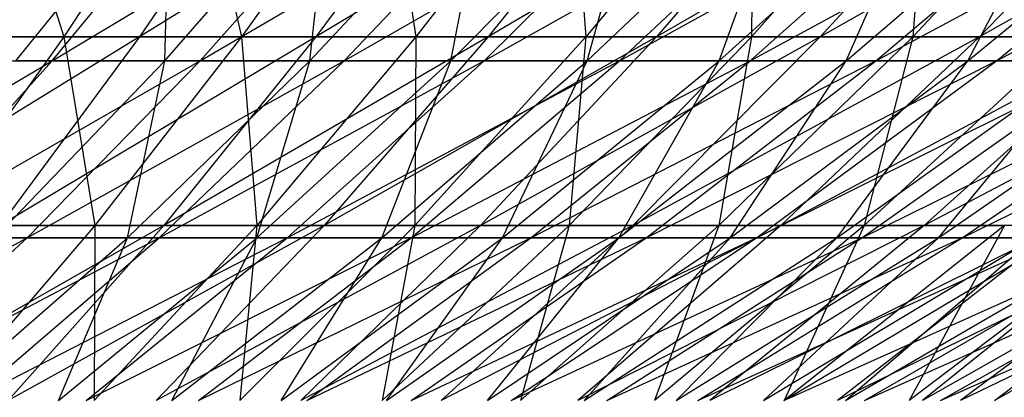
# Model space of a CAD drawing. Extents: x -125 to 125, y -143 to 0.
# Tile 127 of 256: x 12.48 to 19.03, y -136.6 to -134.08. Entities that reach past the tile are written whole.
import ezdxf

# ---------------------------------------------------------------- set-up
doc = ezdxf.new("R2010")
doc.units = 0
doc.header["$LTSCALE"] = 25.4
doc.layers.get('0').update_dxf_attribs({"linetype": 'CONTINUOUS'})

# ---------------------------------------------------------------- blocks, each defined once
blk = doc.blocks.new('NL2500027000_STL_3')
at = {"color": 0}
for p, q in [((12.3519, -132.8503, 30.8232), (12.7687, -134.1971, 28.3404)), ((12.3519, -132.8503, 30.8232), (12.7687, -134.1971, 28.3404)), ((13.6403, -132.8503, 30.275), (12.7687, -134.1971, 28.3404)), ((13.6403, -132.8503, 30.275), (12.7687, -134.1971, 28.3404)), ((14.1785, -132.8503, -30.0268), (13.2724, -134.1971, -28.108)), ((14.1785, -132.8503, -30.0268), (13.2724, -134.1971, -28.108)), ((15.4317, -132.8503, -29.4024), (13.2724, -134.1971, -28.108)), ((15.4317, -132.8503, -29.4024), (13.2724, -134.1971, -28.108)), ((13.6403, -132.8503, 30.275), (13.9521, -134.1971, 27.7769)), ((13.6403, -132.8503, 30.275), (13.9521, -134.1971, 27.7769)), ((14.9045, -132.8503, 29.6731), (13.9521, -134.1971, 27.7769)), ((14.9045, -132.8503, 29.6731), (13.9521, -134.1971, 27.7769)), ((15.4317, -132.8503, -29.4024), (14.4455, -134.1971, -27.5235)), ((15.4317, -132.8503, -29.4024), (14.4455, -134.1971, -27.5235)), ((16.6575, -132.8503, -28.7257), (14.4455, -134.1971, -27.5235)), ((16.6575, -132.8503, -28.7257), (14.4455, -134.1971, -27.5235)), ((14.9045, -132.8503, 29.6731), (15.1106, -134.1971, 27.164)), ((14.9045, -132.8503, 29.6731), (15.1106, -134.1971, 27.164)), ((16.1422, -132.8503, 29.0184), (15.1106, -134.1971, 27.164)), ((16.1422, -132.8503, 29.0184), (15.1106, -134.1971, 27.164)), ((16.6575, -132.8503, -28.7257), (15.593, -134.1971, -26.89)), ((16.6575, -132.8503, -28.7257), (15.593, -134.1971, -26.89)), ((17.8536, -132.8503, -27.9979), (15.593, -134.1971, -26.89)), ((17.8536, -132.8503, -27.9979), (15.593, -134.1971, -26.89)), ((16.1422, -132.8503, 29.0184), (16.2423, -134.1971, 26.5028)), ((16.1422, -132.8503, 29.0184), (16.2423, -134.1971, 26.5028)), ((17.3511, -132.8503, 28.3121), (16.2423, -134.1971, 26.5028)), ((17.3511, -132.8503, 28.3121), (16.2423, -134.1971, 26.5028)), ((17.8536, -132.8503, -27.9979), (16.7127, -134.1971, -26.2088)), ((17.8536, -132.8503, -27.9979), (16.7127, -134.1971, -26.2088)), ((19.0181, -132.8503, -27.2204), (16.7127, -134.1971, -26.2088)), ((19.0181, -132.8503, -27.2204), (16.7127, -134.1971, -26.2088)), ((18.5293, -132.8503, 27.5555), (17.3452, -134.1971, 25.7946)), ((18.5293, -132.8503, 27.5555), (17.3452, -134.1971, 25.7946)), ((17.3511, -132.8503, 28.3121), (17.3452, -134.1971, 25.7946)), ((17.3511, -132.8503, 28.3121), (17.3452, -134.1971, 25.7946)), ((19.0181, -132.8503, -27.2204), (17.8027, -134.1971, -25.4809)), ((19.0181, -132.8503, -27.2204), (17.8027, -134.1971, -25.4809)), ((20.1487, -132.8503, -26.3945), (17.8027, -134.1971, -25.4809)), ((20.1487, -132.8503, -26.3945), (17.8027, -134.1971, -25.4809)), ((19.6744, -132.8503, 26.7498), (18.4172, -134.1971, 25.0404)), ((19.6744, -132.8503, 26.7498), (18.4172, -134.1971, 25.0404)), ((18.5293, -132.8503, 27.5555), (18.4172, -134.1971, 25.0404)), ((18.5293, -132.8503, 27.5555), (18.4172, -134.1971, 25.0404)), ((20.1487, -132.8503, -26.3945), (18.8611, -134.1971, -24.7078)), ((20.1487, -132.8503, -26.3945), (18.8611, -134.1971, -24.7078)), ((21.2435, -132.8503, -25.5216), (18.8611, -134.1971, -24.7078)), ((21.2435, -132.8503, -25.5216), (18.8611, -134.1971, -24.7078)), ((12.4505, -134.3573, 22.9802), (13.4735, -133.0879, 24.8684)), ((12.4505, -134.3573, 22.9802), (13.4735, -133.0879, 24.8684)), ((12.6916, -134.3573, -22.8479), (13.7345, -133.0879, -24.7252)), ((12.6916, -134.3573, -22.8479), (13.7345, -133.0879, -24.7252)), ((12.6916, -134.3573, -22.8479), (14.7999, -133.0879, -24.1026)), ((12.6916, -134.3573, -22.8479), (14.7999, -133.0879, -24.1026)), ((13.441, -134.3573, 22.4152), (14.5454, -133.0879, 24.257)), ((13.441, -134.3573, 22.4152), (14.5454, -133.0879, 24.257)), ((13.441, -134.3573, 22.4152), (13.4735, -133.0879, 24.8684)), ((13.441, -134.3573, 22.4152), (13.4735, -133.0879, 24.8684)), ((13.6762, -134.3573, -22.2725), (14.7999, -133.0879, -24.1026)), ((13.6762, -134.3573, -22.2725), (14.7999, -133.0879, -24.1026)), ((13.6762, -134.3573, -22.2725), (15.8372, -133.0879, -23.4341)), ((13.6762, -134.3573, -22.2725), (15.8372, -133.0879, -23.4341)), ((14.4059, -134.3573, 21.8076), (15.5896, -133.0879, 23.5995)), ((14.4059, -134.3573, 21.8076), (15.5896, -133.0879, 23.5995)), ((14.4059, -134.3573, 21.8076), (14.5454, -133.0879, 24.257)), ((14.4059, -134.3573, 21.8076), (14.5454, -133.0879, 24.257)), ((14.6347, -134.3573, -21.6548), (15.8372, -133.0879, -23.4341)), ((14.6347, -134.3573, -21.6548), (15.8372, -133.0879, -23.4341)), ((14.6347, -134.3573, -21.6548), (16.8443, -133.0879, -22.7209)), ((14.6347, -134.3573, -21.6548), (16.8443, -133.0879, -22.7209)), ((15.3435, -134.3573, 21.1585), (16.6042, -133.0879, 22.897)), ((15.3435, -134.3573, 21.1585), (16.6042, -133.0879, 22.897)), ((15.3435, -134.3573, 21.1585), (15.5896, -133.0879, 23.5995)), ((15.3435, -134.3573, 21.1585), (15.5896, -133.0879, 23.5995)), ((15.5653, -134.3573, -20.9958), (16.8443, -133.0879, -22.7209)), ((15.5653, -134.3573, -20.9958), (16.8443, -133.0879, -22.7209)), ((15.5653, -134.3573, -20.9958), (17.8193, -133.0879, -21.9646)), ((15.5653, -134.3573, -20.9958), (17.8193, -133.0879, -21.9646)), ((16.2518, -134.3573, 20.469), (17.5871, -133.0879, 22.1509)), ((16.2518, -134.3573, 20.469), (17.5871, -133.0879, 22.1509)), ((16.2518, -134.3573, 20.469), (16.6042, -133.0879, 22.897)), ((16.2518, -134.3573, 20.469), (16.6042, -133.0879, 22.897)), ((16.4663, -134.3573, -20.2969), (17.8193, -133.0879, -21.9646)), ((16.4663, -134.3573, -20.2969), (17.8193, -133.0879, -21.9646)), ((16.4663, -134.3573, -20.2969), (18.7604, -133.0879, -21.1664)), ((16.4663, -134.3573, -20.2969), (18.7604, -133.0879, -21.1664)), ((17.1292, -134.3573, 19.7407), (18.5366, -133.0879, 21.3627)), ((17.1292, -134.3573, 19.7407), (18.5366, -133.0879, 21.3627)), ((17.1292, -134.3573, 19.7407), (17.5871, -133.0879, 22.1509)), ((17.1292, -134.3573, 19.7407), (17.5871, -133.0879, 22.1509)), ((17.336, -134.3573, -19.5593), (18.7604, -133.0879, -21.1664)), ((17.336, -134.3573, -19.5593), (18.7604, -133.0879, -21.1664)), ((17.336, -134.3573, -19.5593), (19.6658, -133.0879, -20.3279)), ((17.336, -134.3573, -19.5593), (19.6658, -133.0879, -20.3279)), ((17.9739, -134.3573, 18.9747), (19.4508, -133.0879, 20.5338)), ((17.9739, -134.3573, 18.9747), (19.4508, -133.0879, 20.5338)), ((17.9739, -134.3573, 18.9747), (18.5366, -133.0879, 21.3627)), ((17.9739, -134.3573, 18.9747), (18.5366, -133.0879, 21.3627)), ((18.1727, -134.3573, -18.7845), (19.6658, -133.0879, -20.3279)), ((18.1727, -134.3573, -18.7845), (19.6658, -133.0879, -20.3279)), ((18.1727, -134.3573, -18.7845), (20.5338, -133.0879, -19.4508)), ((18.1727, -134.3573, -18.7845), (20.5338, -133.0879, -19.4508)), ((18.7845, -134.3573, 18.1727), (20.3279, -133.0879, 19.6658)), ((18.7845, -134.3573, 18.1727), (20.3279, -133.0879, 19.6658)), ((18.7845, -134.3573, 18.1727), (19.4508, -133.0879, 20.5338)), ((18.7845, -134.3573, 18.1727), (19.4508, -133.0879, 20.5338)), ((18.9747, -134.3573, -17.9739), (20.5338, -133.0879, -19.4508)), ((18.9747, -134.3573, -17.9739), (20.5338, -133.0879, -19.4508)), ((18.9747, -134.3573, -17.9739), (21.3627, -133.0879, -18.5366)), ((18.9747, -134.3573, -17.9739), (21.3627, -133.0879, -18.5366)), ((13.2724, -134.1971, -28.108), (11.2301, -135.4539, -26.6369)), ((13.2724, -134.1971, -28.108), (11.2301, -135.4539, -26.6369)), ((11.5626, -134.1971, 28.8534), (12.7687, -134.1971, 28.3404)), ((11.5626, -134.1971, 28.8534), (12.7687, -134.1971, 28.3404)), ((12.7687, -134.1971, 28.3404), (11.8746, -135.4539, 26.3559)), ((12.7687, -134.1971, 28.3404), (11.8746, -135.4539, 26.3559)), ((13.2724, -134.1971, -28.108), (12.0757, -134.1971, -28.6425)), ((13.2724, -134.1971, -28.108), (12.0757, -134.1971, -28.6425)), ((13.2724, -134.1971, -28.108), (12.3431, -135.4539, -26.1398)), ((13.2724, -134.1971, -28.108), (12.3431, -135.4539, -26.1398)), ((14.4455, -134.1971, -27.5235), (12.3431, -135.4539, -26.1398)), ((14.4455, -134.1971, -27.5235), (12.3431, -135.4539, -26.1398)), ((12.7687, -134.1971, 28.3404), (13.9521, -134.1971, 27.7769)), ((12.7687, -134.1971, 28.3404), (13.9521, -134.1971, 27.7769)), ((12.7687, -134.1971, 28.3404), (12.9751, -135.4539, 25.8319)), ((12.7687, -134.1971, 28.3404), (12.9751, -135.4539, 25.8319)), ((13.9521, -134.1971, 27.7769), (12.9751, -135.4539, 25.8319)), ((13.9521, -134.1971, 27.7769), (12.9751, -135.4539, 25.8319)), ((14.4455, -134.1971, -27.5235), (13.2724, -134.1971, -28.108)), ((14.4455, -134.1971, -27.5235), (13.2724, -134.1971, -28.108)), ((14.4455, -134.1971, -27.5235), (13.434, -135.4539, -25.5962)), ((14.4455, -134.1971, -27.5235), (13.434, -135.4539, -25.5962)), ((15.593, -134.1971, -26.89), (13.434, -135.4539, -25.5962)), ((15.593, -134.1971, -26.89), (13.434, -135.4539, -25.5962)), ((13.9521, -134.1971, 27.7769), (15.1106, -134.1971, 27.164)), ((13.9521, -134.1971, 27.7769), (15.1106, -134.1971, 27.164)), ((13.9521, -134.1971, 27.7769), (14.0526, -135.4539, 25.262)), ((13.9521, -134.1971, 27.7769), (14.0526, -135.4539, 25.262)), ((15.1106, -134.1971, 27.164), (14.0526, -135.4539, 25.262)), ((15.1106, -134.1971, 27.164), (14.0526, -135.4539, 25.262)), ((15.593, -134.1971, -26.89), (14.4455, -134.1971, -27.5235)), ((15.593, -134.1971, -26.89), (14.4455, -134.1971, -27.5235)), ((15.593, -134.1971, -26.89), (14.5012, -135.4539, -25.0072)), ((15.593, -134.1971, -26.89), (14.5012, -135.4539, -25.0072)), ((16.7127, -134.1971, -26.2088), (14.5012, -135.4539, -25.0072)), ((16.7127, -134.1971, -26.2088), (14.5012, -135.4539, -25.0072)), ((16.2423, -134.1971, 26.5028), (15.105, -135.4539, 24.6471)), ((16.2423, -134.1971, 26.5028), (15.105, -135.4539, 24.6471)), ((15.1106, -134.1971, 27.164), (15.105, -135.4539, 24.6471)), ((15.1106, -134.1971, 27.164), (15.105, -135.4539, 24.6471)), ((15.1106, -134.1971, 27.164), (16.2423, -134.1971, 26.5028)), ((15.1106, -134.1971, 27.164), (16.2423, -134.1971, 26.5028)), ((16.7127, -134.1971, -26.2088), (15.5425, -135.4539, -24.3736)), ((16.7127, -134.1971, -26.2088), (15.5425, -135.4539, -24.3736)), ((17.8027, -134.1971, -25.4809), (15.5425, -135.4539, -24.3736)), ((17.8027, -134.1971, -25.4809), (15.5425, -135.4539, -24.3736)), ((16.7127, -134.1971, -26.2088), (15.593, -134.1971, -26.89)), ((16.7127, -134.1971, -26.2088), (15.593, -134.1971, -26.89)), ((17.3452, -134.1971, 25.7946), (16.1306, -135.4539, 23.9884)), ((17.3452, -134.1971, 25.7946), (16.1306, -135.4539, 23.9884)), ((16.2423, -134.1971, 26.5028), (16.1306, -135.4539, 23.9884)), ((16.2423, -134.1971, 26.5028), (16.1306, -135.4539, 23.9884)), ((16.2423, -134.1971, 26.5028), (17.3452, -134.1971, 25.7946)), ((16.2423, -134.1971, 26.5028), (17.3452, -134.1971, 25.7946)), ((17.8027, -134.1971, -25.4809), (16.5562, -135.4539, -23.6967)), ((17.8027, -134.1971, -25.4809), (16.5562, -135.4539, -23.6967)), ((18.8611, -134.1971, -24.7078), (16.5562, -135.4539, -23.6967)), ((18.8611, -134.1971, -24.7078), (16.5562, -135.4539, -23.6967)), ((17.8027, -134.1971, -25.4809), (16.7127, -134.1971, -26.2088)), ((17.8027, -134.1971, -25.4809), (16.7127, -134.1971, -26.2088)), ((18.4172, -134.1971, 25.0404), (17.1276, -135.4539, 23.2871)), ((18.4172, -134.1971, 25.0404), (17.1276, -135.4539, 23.2871)), ((17.3452, -134.1971, 25.7946), (17.1276, -135.4539, 23.2871)), ((17.3452, -134.1971, 25.7946), (17.1276, -135.4539, 23.2871)), ((17.3452, -134.1971, 25.7946), (18.4172, -134.1971, 25.0404)), ((17.3452, -134.1971, 25.7946), (18.4172, -134.1971, 25.0404)), ((18.8611, -134.1971, -24.7078), (17.5404, -135.4539, -22.9777)), ((18.8611, -134.1971, -24.7078), (17.5404, -135.4539, -22.9777)), ((19.8859, -134.1971, -23.8907), (17.5404, -135.4539, -22.9777)), ((19.8859, -134.1971, -23.8907), (17.5404, -135.4539, -22.9777)), ((18.8611, -134.1971, -24.7078), (17.8027, -134.1971, -25.4809)), ((18.8611, -134.1971, -24.7078), (17.8027, -134.1971, -25.4809)), ((19.4564, -134.1971, 24.2418), (18.094, -135.4539, 22.5443)), ((19.4564, -134.1971, 24.2418), (18.094, -135.4539, 22.5443)), ((18.4172, -134.1971, 25.0404), (18.094, -135.4539, 22.5443)), ((18.4172, -134.1971, 25.0404), (18.094, -135.4539, 22.5443)), ((18.4172, -134.1971, 25.0404), (19.4564, -134.1971, 24.2418)), ((18.4172, -134.1971, 25.0404), (19.4564, -134.1971, 24.2418)), ((19.8859, -134.1971, -23.8907), (18.4935, -135.4539, -22.2178)), ((19.8859, -134.1971, -23.8907), (18.4935, -135.4539, -22.2178)), ((20.8754, -134.1971, -23.0311), (18.4935, -135.4539, -22.2178)), ((20.8754, -134.1971, -23.0311), (18.4935, -135.4539, -22.2178)), ((19.8859, -134.1971, -23.8907), (18.8611, -134.1971, -24.7078)), ((19.8859, -134.1971, -23.8907), (18.8611, -134.1971, -24.7078)), ((10.6999, -135.5347, -21.4124), (12.6916, -134.3573, -22.8479)), ((10.6999, -135.5347, -21.4124), (12.6916, -134.3573, -22.8479)), ((11.6237, -135.5347, -20.9253), (12.6916, -134.3573, -22.8479)), ((11.6237, -135.5347, -20.9253), (12.6916, -134.3573, -22.8479)), ((11.6237, -135.5347, -20.9253), (13.6762, -134.3573, -22.2725)), ((11.6237, -135.5347, -20.9253), (13.6762, -134.3573, -22.2725)), ((11.683, -134.3573, -23.3797), (12.6916, -134.3573, -22.8479)), ((11.683, -134.3573, -23.3797), (12.6916, -134.3573, -22.8479)), ((12.31, -135.5347, 20.5291), (13.441, -134.3573, 22.4152)), ((12.31, -135.5347, 20.5291), (13.441, -134.3573, 22.4152)), ((13.441, -134.3573, 22.4152), (12.4505, -134.3573, 22.9802)), ((13.441, -134.3573, 22.4152), (12.4505, -134.3573, 22.9802)), ((12.5254, -135.5347, -20.3984), (13.6762, -134.3573, -22.2725)), ((12.5254, -135.5347, -20.3984), (13.6762, -134.3573, -22.2725)), ((12.5254, -135.5347, -20.3984), (14.6347, -134.3573, -21.6548)), ((12.5254, -135.5347, -20.3984), (14.6347, -134.3573, -21.6548)), ((12.6916, -134.3573, -22.8479), (13.6762, -134.3573, -22.2725)), ((12.6916, -134.3573, -22.8479), (13.6762, -134.3573, -22.2725)), ((13.1937, -135.5347, 19.9726), (14.4059, -134.3573, 21.8076)), ((13.1937, -135.5347, 19.9726), (14.4059, -134.3573, 21.8076)), ((13.1937, -135.5347, 19.9726), (13.441, -134.3573, 22.4152)), ((13.1937, -135.5347, 19.9726), (13.441, -134.3573, 22.4152)), ((13.4032, -135.5347, -19.8326), (14.6347, -134.3573, -21.6548)), ((13.4032, -135.5347, -19.8326), (14.6347, -134.3573, -21.6548)), ((13.4032, -135.5347, -19.8326), (15.5653, -134.3573, -20.9958)), ((13.4032, -135.5347, -19.8326), (15.5653, -134.3573, -20.9958)), ((14.4059, -134.3573, 21.8076), (13.441, -134.3573, 22.4152)), ((14.4059, -134.3573, 21.8076), (13.441, -134.3573, 22.4152)), ((13.6762, -134.3573, -22.2725), (14.6347, -134.3573, -21.6548)), ((13.6762, -134.3573, -22.2725), (14.6347, -134.3573, -21.6548)), ((14.0524, -135.5347, 19.3781), (15.3435, -134.3573, 21.1585)), ((14.0524, -135.5347, 19.3781), (15.3435, -134.3573, 21.1585)), ((14.0524, -135.5347, 19.3781), (14.4059, -134.3573, 21.8076)), ((14.0524, -135.5347, 19.3781), (14.4059, -134.3573, 21.8076)), ((14.2555, -135.5347, -19.2291), (15.5653, -134.3573, -20.9958)), ((14.2555, -135.5347, -19.2291), (15.5653, -134.3573, -20.9958)), ((14.2555, -135.5347, -19.2291), (16.4663, -134.3573, -20.2969)), ((14.2555, -135.5347, -19.2291), (16.4663, -134.3573, -20.2969)), ((15.3435, -134.3573, 21.1585), (14.4059, -134.3573, 21.8076)), ((15.3435, -134.3573, 21.1585), (14.4059, -134.3573, 21.8076)), ((14.6347, -134.3573, -21.6548), (15.5653, -134.3573, -20.9958)), ((14.6347, -134.3573, -21.6548), (15.5653, -134.3573, -20.9958)), ((14.8843, -135.5347, 18.7467), (16.2518, -134.3573, 20.469)), ((14.8843, -135.5347, 18.7467), (16.2518, -134.3573, 20.469)), ((14.8843, -135.5347, 18.7467), (15.3435, -134.3573, 21.1585)), ((14.8843, -135.5347, 18.7467), (15.3435, -134.3573, 21.1585)), ((15.0807, -135.5347, -18.589), (16.4663, -134.3573, -20.2969)), ((15.0807, -135.5347, -18.589), (16.4663, -134.3573, -20.2969)), ((15.0807, -135.5347, -18.589), (17.336, -134.3573, -19.5593)), ((15.0807, -135.5347, -18.589), (17.336, -134.3573, -19.5593)), ((16.2518, -134.3573, 20.469), (15.3435, -134.3573, 21.1585)), ((16.2518, -134.3573, 20.469), (15.3435, -134.3573, 21.1585)), ((15.5653, -134.3573, -20.9958), (16.4663, -134.3573, -20.2969)), ((15.5653, -134.3573, -20.9958), (16.4663, -134.3573, -20.2969)), ((15.6878, -135.5347, 18.0796), (17.1292, -134.3573, 19.7407)), ((15.6878, -135.5347, 18.0796), (17.1292, -134.3573, 19.7407)), ((15.6878, -135.5347, 18.0796), (16.2518, -134.3573, 20.469)), ((15.6878, -135.5347, 18.0796), (16.2518, -134.3573, 20.469)), ((15.8772, -135.5347, -17.9134), (17.336, -134.3573, -19.5593)), ((15.8772, -135.5347, -17.9134), (17.336, -134.3573, -19.5593)), ((15.8772, -135.5347, -17.9134), (18.1727, -134.3573, -18.7845)), ((15.8772, -135.5347, -17.9134), (18.1727, -134.3573, -18.7845)), ((17.1292, -134.3573, 19.7407), (16.2518, -134.3573, 20.469)), ((17.1292, -134.3573, 19.7407), (16.2518, -134.3573, 20.469)), ((16.4615, -135.5347, 17.3781), (17.9739, -134.3573, 18.9747)), ((16.4615, -135.5347, 17.3781), (17.9739, -134.3573, 18.9747)), ((16.4615, -135.5347, 17.3781), (17.1292, -134.3573, 19.7407)), ((16.4615, -135.5347, 17.3781), (17.1292, -134.3573, 19.7407)), ((16.4663, -134.3573, -20.2969), (17.336, -134.3573, -19.5593)), ((16.4663, -134.3573, -20.2969), (17.336, -134.3573, -19.5593)), ((16.6435, -135.5347, -17.2038), (18.1727, -134.3573, -18.7845)), ((16.6435, -135.5347, -17.2038), (18.1727, -134.3573, -18.7845)), ((16.6435, -135.5347, -17.2038), (18.9747, -134.3573, -17.9739)), ((16.6435, -135.5347, -17.2038), (18.9747, -134.3573, -17.9739)), ((17.9739, -134.3573, 18.9747), (17.1292, -134.3573, 19.7407)), ((17.9739, -134.3573, 18.9747), (17.1292, -134.3573, 19.7407)), ((17.2038, -135.5347, 16.6435), (18.7845, -134.3573, 18.1727)), ((17.2038, -135.5347, 16.6435), (18.7845, -134.3573, 18.1727)), ((17.2038, -135.5347, 16.6435), (17.9739, -134.3573, 18.9747)), ((17.2038, -135.5347, 16.6435), (17.9739, -134.3573, 18.9747)), ((17.336, -134.3573, -19.5593), (18.1727, -134.3573, -18.7845)), ((17.336, -134.3573, -19.5593), (18.1727, -134.3573, -18.7845)), ((17.3781, -135.5347, -16.4615), (18.9747, -134.3573, -17.9739)), ((17.3781, -135.5347, -16.4615), (18.9747, -134.3573, -17.9739)), ((17.3781, -135.5347, -16.4615), (19.7407, -134.3573, -17.1292)), ((17.3781, -135.5347, -16.4615), (19.7407, -134.3573, -17.1292)), ((17.9134, -135.5347, 15.8772), (19.5593, -134.3573, 17.336)), ((17.9134, -135.5347, 15.8772), (19.5593, -134.3573, 17.336)), ((17.9134, -135.5347, 15.8772), (18.7845, -134.3573, 18.1727)), ((17.9134, -135.5347, 15.8772), (18.7845, -134.3573, 18.1727)), ((18.7845, -134.3573, 18.1727), (17.9739, -134.3573, 18.9747)), ((18.7845, -134.3573, 18.1727), (17.9739, -134.3573, 18.9747)), ((18.0796, -135.5347, -15.6878), (19.7407, -134.3573, -17.1292)), ((18.0796, -135.5347, -15.6878), (19.7407, -134.3573, -17.1292)), ((18.0796, -135.5347, -15.6878), (20.469, -134.3573, -16.2518)), ((18.0796, -135.5347, -15.6878), (20.469, -134.3573, -16.2518)), ((18.1727, -134.3573, -18.7845), (18.9747, -134.3573, -17.9739)), ((18.1727, -134.3573, -18.7845), (18.9747, -134.3573, -17.9739)), ((18.589, -135.5347, 15.0807), (20.2969, -134.3573, 16.4663)), ((18.589, -135.5347, 15.0807), (20.2969, -134.3573, 16.4663)), ((18.589, -135.5347, 15.0807), (19.5593, -134.3573, 17.336)), ((18.589, -135.5347, 15.0807), (19.5593, -134.3573, 17.336)), ((18.7467, -135.5347, -14.8843), (20.469, -134.3573, -16.2518)), ((18.7467, -135.5347, -14.8843), (20.469, -134.3573, -16.2518)), ((18.7467, -135.5347, -14.8843), (21.1585, -134.3573, -15.3435)), ((18.7467, -135.5347, -14.8843), (21.1585, -134.3573, -15.3435)), ((19.5593, -134.3573, 17.336), (18.7845, -134.3573, 18.1727)), ((19.5593, -134.3573, 17.336), (18.7845, -134.3573, 18.1727)), ((18.9747, -134.3573, -17.9739), (19.7407, -134.3573, -17.1292)), ((18.9747, -134.3573, -17.9739), (19.7407, -134.3573, -17.1292)), ((13.434, -135.4539, -25.5962), (11.392, -136.6184, -24.1258)), ((13.434, -135.4539, -25.5962), (11.392, -136.6184, -24.1258)), ((11.8746, -135.4539, 26.3559), (12.9751, -135.4539, 25.8319)), ((11.8746, -135.4539, 26.3559), (12.9751, -135.4539, 25.8319)), ((12.9751, -135.4539, 25.8319), (11.9754, -136.6184, 23.8416)), ((12.9751, -135.4539, 25.8319), (11.9754, -136.6184, 23.8416)), ((13.434, -135.4539, -25.5962), (12.3431, -135.4539, -26.1398)), ((13.434, -135.4539, -25.5962), (12.3431, -135.4539, -26.1398)), ((13.434, -135.4539, -25.5962), (12.399, -136.6184, -23.6241)), ((13.434, -135.4539, -25.5962), (12.399, -136.6184, -23.6241)), ((14.5012, -135.4539, -25.0072), (12.399, -136.6184, -23.6241)), ((14.5012, -135.4539, -25.0072), (12.399, -136.6184, -23.6241)), ((14.0526, -135.4539, 25.262), (12.9699, -136.6184, 23.3156)), ((14.0526, -135.4539, 25.262), (12.9699, -136.6184, 23.3156)), ((12.9751, -135.4539, 25.8319), (12.9699, -136.6184, 23.3156)), ((12.9751, -135.4539, 25.8319), (12.9699, -136.6184, 23.3156)), ((12.9751, -135.4539, 25.8319), (14.0526, -135.4539, 25.262)), ((12.9751, -135.4539, 25.8319), (14.0526, -135.4539, 25.262)), ((14.5012, -135.4539, -25.0072), (13.3839, -136.6184, -23.0804)), ((14.5012, -135.4539, -25.0072), (13.3839, -136.6184, -23.0804)), ((15.5425, -135.4539, -24.3736), (13.3839, -136.6184, -23.0804)), ((15.5425, -135.4539, -24.3736), (13.3839, -136.6184, -23.0804)), ((14.5012, -135.4539, -25.0072), (13.434, -135.4539, -25.5962)), ((14.5012, -135.4539, -25.0072), (13.434, -135.4539, -25.5962)), ((15.105, -135.4539, 24.6471), (13.9412, -136.6184, 22.7481)), ((15.105, -135.4539, 24.6471), (13.9412, -136.6184, 22.7481)), ((14.0526, -135.4539, 25.262), (13.9412, -136.6184, 22.7481)), ((14.0526, -135.4539, 25.262), (13.9412, -136.6184, 22.7481)), ((14.0526, -135.4539, 25.262), (15.105, -135.4539, 24.6471)), ((14.0526, -135.4539, 25.262), (15.105, -135.4539, 24.6471)), ((15.5425, -135.4539, -24.3736), (14.345, -136.6184, -22.4957)), ((15.5425, -135.4539, -24.3736), (14.345, -136.6184, -22.4957)), ((16.5562, -135.4539, -23.6967), (14.345, -136.6184, -22.4957)), ((16.5562, -135.4539, -23.6967), (14.345, -136.6184, -22.4957)), ((15.5425, -135.4539, -24.3736), (14.5012, -135.4539, -25.0072)), ((15.5425, -135.4539, -24.3736), (14.5012, -135.4539, -25.0072)), ((16.1306, -135.4539, 23.9884), (14.8878, -136.6184, 22.1402)), ((16.1306, -135.4539, 23.9884), (14.8878, -136.6184, 22.1402)), ((15.105, -135.4539, 24.6471), (14.8878, -136.6184, 22.1402)), ((15.105, -135.4539, 24.6471), (14.8878, -136.6184, 22.1402)), ((15.105, -135.4539, 24.6471), (16.1306, -135.4539, 23.9884)), ((15.105, -135.4539, 24.6471), (16.1306, -135.4539, 23.9884)), ((16.5562, -135.4539, -23.6967), (15.2806, -136.6184, -21.871)), ((16.5562, -135.4539, -23.6967), (15.2806, -136.6184, -21.871)), ((17.5404, -135.4539, -22.9777), (15.2806, -136.6184, -21.871)), ((17.5404, -135.4539, -22.9777), (15.2806, -136.6184, -21.871)), ((16.5562, -135.4539, -23.6967), (15.5425, -135.4539, -24.3736)), ((16.5562, -135.4539, -23.6967), (15.5425, -135.4539, -24.3736)), ((17.1276, -135.4539, 23.2871), (15.8079, -136.6184, 21.4929)), ((17.1276, -135.4539, 23.2871), (15.8079, -136.6184, 21.4929)), ((16.1306, -135.4539, 23.9884), (15.8079, -136.6184, 21.4929)), ((16.1306, -135.4539, 23.9884), (15.8079, -136.6184, 21.4929)), ((16.1306, -135.4539, 23.9884), (17.1276, -135.4539, 23.2871)), ((16.1306, -135.4539, 23.9884), (17.1276, -135.4539, 23.2871)), ((17.5404, -135.4539, -22.9777), (16.189, -136.6184, -21.2073)), ((17.5404, -135.4539, -22.9777), (16.189, -136.6184, -21.2073)), ((18.4935, -135.4539, -22.2178), (16.189, -136.6184, -21.2073)), ((18.4935, -135.4539, -22.2178), (16.189, -136.6184, -21.2073)), ((17.5404, -135.4539, -22.9777), (16.5562, -135.4539, -23.6967)), ((17.5404, -135.4539, -22.9777), (16.5562, -135.4539, -23.6967)), ((18.094, -135.4539, 22.5443), (16.6999, -136.6184, 20.8073)), ((18.094, -135.4539, 22.5443), (16.6999, -136.6184, 20.8073)), ((17.1276, -135.4539, 23.2871), (16.6999, -136.6184, 20.8073)), ((17.1276, -135.4539, 23.2871), (16.6999, -136.6184, 20.8073)), ((18.4935, -135.4539, -22.2178), (17.0686, -136.6184, -20.506)), ((18.4935, -135.4539, -22.2178), (17.0686, -136.6184, -20.506)), ((19.4137, -135.4539, -21.4185), (17.0686, -136.6184, -20.506)), ((19.4137, -135.4539, -21.4185), (17.0686, -136.6184, -20.506)), ((17.1276, -135.4539, 23.2871), (18.094, -135.4539, 22.5443)), ((17.1276, -135.4539, 23.2871), (18.094, -135.4539, 22.5443)), ((18.4935, -135.4539, -22.2178), (17.5404, -135.4539, -22.9777)), ((18.4935, -135.4539, -22.2178), (17.5404, -135.4539, -22.9777)), ((19.0284, -135.4539, 21.7615), (17.5623, -136.6184, 20.0848)), ((19.0284, -135.4539, 21.7615), (17.5623, -136.6184, 20.0848)), ((18.094, -135.4539, 22.5443), (17.5623, -136.6184, 20.0848)), ((18.094, -135.4539, 22.5443), (17.5623, -136.6184, 20.0848)), ((19.4137, -135.4539, -21.4185), (17.9179, -136.6184, -19.7682)), ((19.4137, -135.4539, -21.4185), (17.9179, -136.6184, -19.7682)), ((20.2993, -135.4539, -20.581), (17.9179, -136.6184, -19.7682)), ((20.2993, -135.4539, -20.581), (17.9179, -136.6184, -19.7682)), ((18.094, -135.4539, 22.5443), (19.0284, -135.4539, 21.7615)), ((18.094, -135.4539, 22.5443), (19.0284, -135.4539, 21.7615)), ((19.9288, -135.4539, 20.94), (18.3934, -136.6184, 19.3266)), ((19.9288, -135.4539, 20.94), (18.3934, -136.6184, 19.3266)), ((19.0284, -135.4539, 21.7615), (18.3934, -136.6184, 19.3266)), ((19.0284, -135.4539, 21.7615), (18.3934, -136.6184, 19.3266)), ((19.4137, -135.4539, -21.4185), (18.4935, -135.4539, -22.2178)), ((19.4137, -135.4539, -21.4185), (18.4935, -135.4539, -22.2178)), ((20.2993, -135.4539, -20.581), (18.7353, -136.6184, -18.9953)), ((20.2993, -135.4539, -20.581), (18.7353, -136.6184, -18.9953)), ((21.1489, -135.4539, -19.707), (18.7353, -136.6184, -18.9953)), ((21.1489, -135.4539, -19.707), (18.7353, -136.6184, -18.9953)), ((10.5325, -136.6182, -18.9609), (12.5254, -135.5347, -20.3984)), ((10.5325, -136.6182, -18.9609), (12.5254, -135.5347, -20.3984)), ((11.3496, -136.6182, -18.4835), (12.5254, -135.5347, -20.3984)), ((11.3496, -136.6182, -18.4835), (12.5254, -135.5347, -20.3984)), ((11.3496, -136.6182, -18.4835), (13.4032, -135.5347, -19.8326)), ((11.3496, -136.6182, -18.4835), (13.4032, -135.5347, -19.8326)), ((11.6237, -135.5347, -20.9253), (12.5254, -135.5347, -20.3984)), ((11.6237, -135.5347, -20.9253), (12.5254, -135.5347, -20.3984)), ((11.9552, -136.6182, 18.0976), (13.1937, -135.5347, 19.9726)), ((11.9552, -136.6182, 18.0976), (13.1937, -135.5347, 19.9726)), ((12.145, -136.6182, -17.9708), (13.4032, -135.5347, -19.8326)), ((12.145, -136.6182, -17.9708), (13.4032, -135.5347, -19.8326)), ((12.145, -136.6182, -17.9708), (14.2555, -135.5347, -19.2291)), ((12.145, -136.6182, -17.9708), (14.2555, -135.5347, -19.2291)), ((13.1937, -135.5347, 19.9726), (12.31, -135.5347, 20.5291)), ((13.1937, -135.5347, 19.9726), (12.31, -135.5347, 20.5291)), ((12.5254, -135.5347, -20.3984), (13.4032, -135.5347, -19.8326)), ((12.5254, -135.5347, -20.3984), (13.4032, -135.5347, -19.8326)), ((12.7332, -136.6182, 17.5589), (14.0524, -135.5347, 19.3781)), ((12.7332, -136.6182, 17.5589), (14.0524, -135.5347, 19.3781)), ((12.7332, -136.6182, 17.5589), (13.1937, -135.5347, 19.9726)), ((12.7332, -136.6182, 17.5589), (13.1937, -135.5347, 19.9726)), ((12.9173, -136.6182, -17.4239), (14.2555, -135.5347, -19.2291)), ((12.9173, -136.6182, -17.4239), (14.2555, -135.5347, -19.2291)), ((12.9173, -136.6182, -17.4239), (15.0807, -135.5347, -18.589)), ((12.9173, -136.6182, -17.4239), (15.0807, -135.5347, -18.589)), ((14.0524, -135.5347, 19.3781), (13.1937, -135.5347, 19.9726)), ((14.0524, -135.5347, 19.3781), (13.1937, -135.5347, 19.9726)), ((13.4032, -135.5347, -19.8326), (14.2555, -135.5347, -19.2291)), ((13.4032, -135.5347, -19.8326), (14.2555, -135.5347, -19.2291)), ((13.487, -136.6182, 16.9868), (14.8843, -135.5347, 18.7467)), ((13.487, -136.6182, 16.9868), (14.8843, -135.5347, 18.7467)), ((13.487, -136.6182, 16.9868), (14.0524, -135.5347, 19.3781)), ((13.487, -136.6182, 16.9868), (14.0524, -135.5347, 19.3781)), ((13.665, -136.6182, -16.8439), (15.0807, -135.5347, -18.589)), ((13.665, -136.6182, -16.8439), (15.0807, -135.5347, -18.589)), ((13.665, -136.6182, -16.8439), (15.8772, -135.5347, -17.9134)), ((13.665, -136.6182, -16.8439), (15.8772, -135.5347, -17.9134)), ((14.8843, -135.5347, 18.7467), (14.0524, -135.5347, 19.3781)), ((14.8843, -135.5347, 18.7467), (14.0524, -135.5347, 19.3781)), ((14.2151, -136.6182, 16.3824), (15.6878, -135.5347, 18.0796)), ((14.2151, -136.6182, 16.3824), (15.6878, -135.5347, 18.0796)), ((14.2151, -136.6182, 16.3824), (14.8843, -135.5347, 18.7467)), ((14.2151, -136.6182, 16.3824), (14.8843, -135.5347, 18.7467)), ((14.2555, -135.5347, -19.2291), (15.0807, -135.5347, -18.589)), ((14.2555, -135.5347, -19.2291), (15.0807, -135.5347, -18.589)), ((14.3868, -136.6182, -16.2318), (15.8772, -135.5347, -17.9134)), ((14.3868, -136.6182, -16.2318), (15.8772, -135.5347, -17.9134)), ((14.3868, -136.6182, -16.2318), (16.6435, -135.5347, -17.2038)), ((14.3868, -136.6182, -16.2318), (16.6435, -135.5347, -17.2038)), ((15.6878, -135.5347, 18.0796), (14.8843, -135.5347, 18.7467)), ((15.6878, -135.5347, 18.0796), (14.8843, -135.5347, 18.7467)), ((14.9162, -136.6182, 15.7467), (16.4615, -135.5347, 17.3781)), ((14.9162, -136.6182, 15.7467), (16.4615, -135.5347, 17.3781)), ((14.9162, -136.6182, 15.7467), (15.6878, -135.5347, 18.0796)), ((14.9162, -136.6182, 15.7467), (15.6878, -135.5347, 18.0796)), ((15.0807, -135.5347, -18.589), (15.8772, -135.5347, -17.9134)), ((15.0807, -135.5347, -18.589), (15.8772, -135.5347, -17.9134)), ((15.0811, -136.6182, -15.5888), (16.6435, -135.5347, -17.2038)), ((15.0811, -136.6182, -15.5888), (16.6435, -135.5347, -17.2038)), ((15.0811, -136.6182, -15.5888), (17.3781, -135.5347, -16.4615)), ((15.0811, -136.6182, -15.5888), (17.3781, -135.5347, -16.4615)), ((15.5888, -136.6182, 15.0811), (17.2038, -135.5347, 16.6435)), ((15.5888, -136.6182, 15.0811), (17.2038, -135.5347, 16.6435)), ((15.5888, -136.6182, 15.0811), (16.4615, -135.5347, 17.3781)), ((15.5888, -136.6182, 15.0811), (16.4615, -135.5347, 17.3781)), ((16.4615, -135.5347, 17.3781), (15.6878, -135.5347, 18.0796)), ((16.4615, -135.5347, 17.3781), (15.6878, -135.5347, 18.0796)), ((15.7467, -136.6182, -14.9162), (17.3781, -135.5347, -16.4615)), ((15.7467, -136.6182, -14.9162), (17.3781, -135.5347, -16.4615)), ((15.7467, -136.6182, -14.9162), (18.0796, -135.5347, -15.6878)), ((15.7467, -136.6182, -14.9162), (18.0796, -135.5347, -15.6878)), ((15.8772, -135.5347, -17.9134), (16.6435, -135.5347, -17.2038)), ((15.8772, -135.5347, -17.9134), (16.6435, -135.5347, -17.2038)), ((16.2318, -136.6182, 14.3868), (17.9134, -135.5347, 15.8772)), ((16.2318, -136.6182, 14.3868), (17.9134, -135.5347, 15.8772)), ((16.2318, -136.6182, 14.3868), (17.2038, -135.5347, 16.6435)), ((16.2318, -136.6182, 14.3868), (17.2038, -135.5347, 16.6435)), ((16.3824, -136.6182, -14.2151), (18.0796, -135.5347, -15.6878)), ((16.3824, -136.6182, -14.2151), (18.0796, -135.5347, -15.6878)), ((16.3824, -136.6182, -14.2151), (18.7467, -135.5347, -14.8843)), ((16.3824, -136.6182, -14.2151), (18.7467, -135.5347, -14.8843)), ((17.2038, -135.5347, 16.6435), (16.4615, -135.5347, 17.3781)), ((17.2038, -135.5347, 16.6435), (16.4615, -135.5347, 17.3781)), ((16.6435, -135.5347, -17.2038), (17.3781, -135.5347, -16.4615)), ((16.6435, -135.5347, -17.2038), (17.3781, -135.5347, -16.4615)), ((16.8439, -136.6182, 13.665), (18.589, -135.5347, 15.0807)), ((16.8439, -136.6182, 13.665), (18.589, -135.5347, 15.0807)), ((16.8439, -136.6182, 13.665), (17.9134, -135.5347, 15.8772)), ((16.8439, -136.6182, 13.665), (17.9134, -135.5347, 15.8772)), ((16.9868, -136.6182, -13.487), (18.7467, -135.5347, -14.8843)), ((16.9868, -136.6182, -13.487), (18.7467, -135.5347, -14.8843)), ((16.9868, -136.6182, -13.487), (19.3781, -135.5347, -14.0524)), ((16.9868, -136.6182, -13.487), (19.3781, -135.5347, -14.0524)), ((17.9134, -135.5347, 15.8772), (17.2038, -135.5347, 16.6435)), ((17.9134, -135.5347, 15.8772), (17.2038, -135.5347, 16.6435)), ((17.3781, -135.5347, -16.4615), (18.0796, -135.5347, -15.6878)), ((17.3781, -135.5347, -16.4615), (18.0796, -135.5347, -15.6878)), ((17.4239, -136.6182, 12.9173), (19.2291, -135.5347, 14.2555)), ((17.4239, -136.6182, 12.9173), (19.2291, -135.5347, 14.2555)), ((17.4239, -136.6182, 12.9173), (18.589, -135.5347, 15.0807)), ((17.4239, -136.6182, 12.9173), (18.589, -135.5347, 15.0807)), ((17.5589, -136.6182, -12.7332), (19.3781, -135.5347, -14.0524)), ((17.5589, -136.6182, -12.7332), (19.3781, -135.5347, -14.0524)), ((17.5589, -136.6182, -12.7332), (19.9726, -135.5347, -13.1937)), ((17.5589, -136.6182, -12.7332), (19.9726, -135.5347, -13.1937)), ((18.589, -135.5347, 15.0807), (17.9134, -135.5347, 15.8772)), ((18.589, -135.5347, 15.0807), (17.9134, -135.5347, 15.8772)), ((17.9708, -136.6182, 12.145), (19.8326, -135.5347, 13.4032)), ((17.9708, -136.6182, 12.145), (19.8326, -135.5347, 13.4032)), ((17.9708, -136.6182, 12.145), (19.2291, -135.5347, 14.2555)), ((17.9708, -136.6182, 12.145), (19.2291, -135.5347, 14.2555)), ((18.0796, -135.5347, -15.6878), (18.7467, -135.5347, -14.8843)), ((18.0796, -135.5347, -15.6878), (18.7467, -135.5347, -14.8843)), ((18.0976, -136.6182, -11.9552), (19.9726, -135.5347, -13.1937)), ((18.0976, -136.6182, -11.9552), (19.9726, -135.5347, -13.1937)), ((18.0976, -136.6182, -11.9552), (20.5291, -135.5347, -12.31)), ((18.0976, -136.6182, -11.9552), (20.5291, -135.5347, -12.31)), ((19.8326, -135.5347, 13.4032), (18.4835, -136.6182, 11.3496)), ((20.3984, -135.5347, 12.5254), (18.4835, -136.6182, 11.3496)), ((19.8326, -135.5347, 13.4032), (18.4835, -136.6182, 11.3496)), ((20.3984, -135.5347, 12.5254), (18.4835, -136.6182, 11.3496)), ((19.2291, -135.5347, 14.2555), (18.589, -135.5347, 15.0807)), ((19.2291, -135.5347, 14.2555), (18.589, -135.5347, 15.0807)), ((18.6019, -136.6182, -11.1544), (20.5291, -135.5347, -12.31)), ((18.6019, -136.6182, -11.1544), (20.5291, -135.5347, -12.31)), ((18.6019, -136.6182, -11.1544), (21.0465, -135.5347, -11.4028)), ((18.6019, -136.6182, -11.1544), (21.0465, -135.5347, -11.4028)), ((18.7467, -135.5347, -14.8843), (19.3781, -135.5347, -14.0524)), ((18.7467, -135.5347, -14.8843), (19.3781, -135.5347, -14.0524)), ((20.9253, -135.5347, 11.6237), (18.9609, -136.6182, 10.5325)), ((18.9609, -136.6182, 10.5325), (20.3984, -135.5347, 12.5254)), ((20.9253, -135.5347, 11.6237), (18.9609, -136.6182, 10.5325)), ((18.9609, -136.6182, 10.5325), (20.3984, -135.5347, 12.5254))]:
    blk.add_line(p, q, dxfattribs=at)

msp = doc.modelspace()

# ---------------------------------------------------------------- block references
at = {"color": 253}
msp.add_blockref('NL2500027000_STL_3', (0, 0), dxfattribs=at)

doc.saveas('drawing.dxf')
